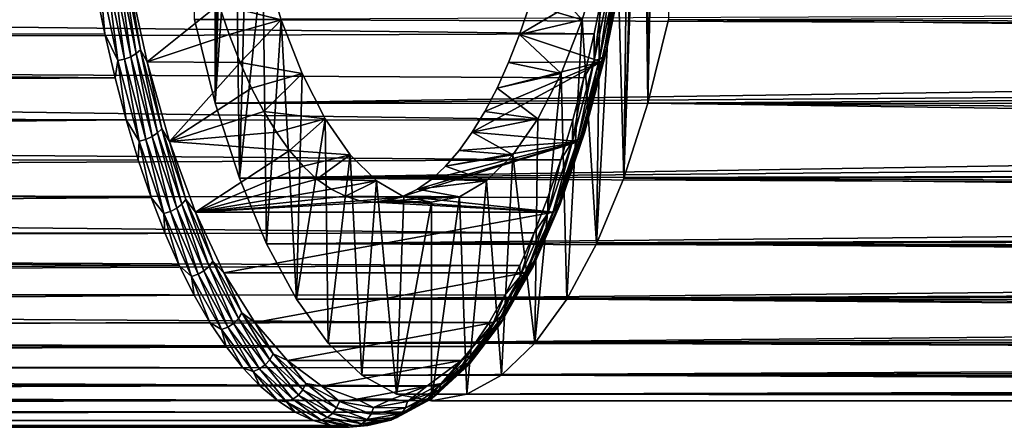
# Model space of a CAD drawing. Header units: metres. Extents: x -28 to 239, y -27 to 27.
# Tile 44 of 60: x 103 to 121, y -16 to -8. Entities that reach past the tile are written whole.
import ezdxf

# ---------------------------------------------------------------- set-up
doc = ezdxf.new("R2010")
doc.units = ezdxf.units.M
doc.layers.add('solid_10151053_XXX', color=7, linetype='CONTINUOUS')

msp = doc.modelspace()

# ---------------------------------------------------------------- linework, layer by layer
at = {"layer": 'solid_10151053_XXX'}
for points in [[(106.376144, 9.88011, 181.901779), (106.376144, -9.88011, 181.901779), (105.984894, -8.305647, 182.976746)], [(106.442139, 0, 181.720474), (106.376144, -9.88011, 181.901779), (106.376144, 9.88011, 181.901779)], [(114.479599, 0, 159.637741), (114.545586, 9.88011, 159.456436), (114.545586, -9.88011, 159.456436)], [(114.545586, -9.88011, 159.456436), (114.545586, 9.88011, 159.456436), (114.936844, 8.305647, 158.38147)], [(114.545586, -9.88011, 159.456436), (114.936844, 8.305647, 158.38147), (114.936844, -8.305647, 158.38147)], [(106.442139, 0, 181.720474), (106.476501, -1.5335, 181.626068), (106.376144, -9.88011, 181.901779)], [(114.445236, -1.5335, 159.732162), (114.479599, 0, 159.637741), (114.545586, -9.88011, 159.456436)], [(106.476501, -1.5335, 181.626068), (106.579094, -3.04141, 181.344193), (106.376144, -9.88011, 181.901779)], [(114.445236, -1.5335, 159.732162), (114.545586, -9.88011, 159.456436), (114.089973, -11.298707, 160.708206)], [(114.342644, -3.04141, 160.014023), (114.445236, -1.5335, 159.732162), (114.089973, -11.298707, 160.708206)], [(106.579094, -3.04141, 181.344193), (106.748001, -4.496241, 180.880112), (106.376144, -9.88011, 181.901779)], [(114.173729, -4.496241, 160.478104), (114.342644, -3.04141, 160.014023), (114.089973, -11.298707, 160.708206)], [(106.748001, -4.496241, 180.880112), (106.831757, -11.298707, 180.650009), (106.376144, -9.88011, 181.901779)], [(106.748001, -4.496241, 180.880112), (106.980545, -5.875055, 180.241211), (106.831757, -11.298707, 180.650009)], [(113.941185, -5.875055, 161.117004), (114.173729, -4.496241, 160.478104), (114.089973, -11.298707, 160.708206)], [(106.980545, -5.875055, 180.241211), (107.272629, -7.153073, 179.438736), (106.831757, -11.298707, 180.650009)], [(113.941185, -5.875055, 161.117004), (114.089973, -11.298707, 160.708206), (113.576767, -12.54004, 162.11824)], [(113.649109, -7.153073, 161.919479), (113.941185, -5.875055, 161.117004), (113.576767, -12.54004, 162.11824)], [(107.272629, -7.153073, 179.438736), (106.443199, -8.020037, 178.355194), (107.61908, -8.30817, 178.486847)], [(107.272629, -7.153073, 179.438736), (107.344963, -12.54004, 179.239975), (106.831757, -11.298707, 180.650009)], [(107.272629, -7.153073, 179.438736), (107.61908, -8.30817, 178.486847), (107.344963, -12.54004, 179.239975)], [(113.30265, -8.30817, 162.871368), (112.497589, -7.415321, 161.720886), (113.649109, -7.153073, 161.919479)], [(113.30265, -8.30817, 162.871368), (113.649109, -7.153073, 161.919479), (113.576767, -12.54004, 162.11824)], [(104.114944, -7.708059, 183.290115), (20.199774, -7.363362, 152.943359), (19.687235, -8.640764, 151.970612)], [(104.191124, -7.427716, 183.457703), (104.114944, -7.708059, 183.290115), (104.28994, -8.573229, 182.809311)], [(104.191124, -7.427716, 183.457703), (104.532631, -9.079434, 182.519424), (104.319702, -7.404531, 183.457489)], [(104.191124, -7.427716, 183.457703), (104.28994, -8.573229, 182.809311), (104.532631, -9.079434, 182.519424)], [(104.319702, -7.404531, 183.457489), (104.660149, -9.051094, 182.522141), (104.441223, -7.367599, 183.426834)], [(104.532631, -9.079434, 182.519424), (104.660149, -9.051094, 182.522141), (104.319702, -7.404531, 183.457489)], [(104.441223, -7.367599, 183.426834), (104.779968, -9.00595, 182.496155), (104.547386, -7.319443, 183.367828)], [(104.660149, -9.051094, 182.522141), (104.779968, -9.00595, 182.496155), (104.441223, -7.367599, 183.426834)], [(104.547386, -7.319443, 183.367828), (104.883919, -8.947084, 182.443237), (104.630943, -7.263349, 183.284515)], [(104.779968, -9.00595, 182.496155), (104.883919, -8.947084, 182.443237), (104.547386, -7.319443, 183.367828)], [(104.630943, -7.263349, 183.284515), (104.96489, -8.878516, 182.366989), (104.73288, -7.457751, 183.05426)], [(104.883919, -8.947084, 182.443237), (104.96489, -8.878516, 182.366989), (104.630943, -7.263349, 183.284515)], [(113.30265, -8.30817, 162.871368), (112.317245, -8.020037, 162.216385), (112.497589, -7.415321, 161.720886)], [(113.53038, -9.079434, 157.798309), (113.705811, -7.708059, 156.939438), (113.871887, -7.427716, 156.860016)], [(113.53038, -9.079434, 157.798309), (113.871887, -7.427716, 156.860016), (113.629814, -9.051094, 157.878189)], [(113.629814, -9.051094, 157.878189), (113.970253, -7.404531, 156.942841), (113.704895, -9.00595, 157.975113)], [(113.871887, -7.427716, 156.860016), (113.970253, -7.404531, 156.942841), (113.629814, -9.051094, 157.878189)], [(113.704895, -9.00595, 157.975113), (114.04364, -7.367599, 157.044434), (113.750511, -8.947084, 158.082474)], [(113.970253, -7.404531, 156.942841), (114.04364, -7.367599, 157.044434), (113.704895, -9.00595, 157.975113)], [(113.750511, -8.947084, 158.082474), (114.087036, -7.319443, 157.157867), (113.763535, -8.878516, 158.192932)], [(114.04364, -7.367599, 157.044434), (114.087036, -7.319443, 157.157867), (113.750511, -8.947084, 158.082474)], [(113.763535, -8.878516, 158.192932), (114.097481, -7.263349, 157.275406), (114.027573, -7.457729, 157.517303)], [(114.087036, -7.319443, 157.157867), (114.097481, -7.263349, 157.275406), (113.763535, -8.878516, 158.192932)], [(113.530807, -8.573229, 157.420242), (19.574171, -8.893919, 123.44516), (20.148542, -7.502414, 122.76915)], [(113.705811, -7.708059, 156.939438), (113.530807, -8.573229, 157.420242), (20.148542, -7.502414, 122.76915)], [(106.443199, -8.020037, 178.355194), (104.73288, -7.457751, 183.05426), (105.089424, -9.102829, 182.074646)], [(104.96489, -8.878516, 182.366989), (105.089424, -9.102829, 182.074646), (104.73288, -7.457751, 183.05426)], [(112.123207, -8.587358, 162.749496), (113.671021, -9.102808, 158.496902), (114.027573, -7.457729, 157.517303)], [(112.317245, -8.020037, 162.216385), (112.123207, -8.587358, 162.749496), (114.027573, -7.457729, 157.517303)], [(113.763535, -8.878516, 158.192932), (114.027573, -7.457729, 157.517303), (113.671021, -9.102808, 158.496902)], [(104.28994, -8.573229, 182.809311), (104.114944, -7.708059, 183.290115), (19.687235, -8.640764, 151.970612)], [(113.53038, -9.079434, 157.798309), (113.530807, -8.573229, 157.420242), (113.705811, -7.708059, 156.939438)], [(105.984894, -8.305647, 182.976746), (192.594925, -8.627222, 214.277039), (192.152222, -7.973213, 214.557404)], [(114.936844, -8.305647, 158.38147), (201.247559, -7.986313, 189.58606), (201.406769, -8.640385, 190.086517)], [(106.637238, -8.587358, 177.822083), (106.443199, -8.020037, 178.355194), (105.089424, -9.102829, 182.074646)], [(107.61908, -8.30817, 178.486847), (106.443199, -8.020037, 178.355194), (106.637238, -8.587358, 177.822083)], [(113.30265, -8.30817, 162.871368), (112.123207, -8.587358, 162.749496), (112.317245, -8.020037, 162.216385)], [(105.984894, -8.305647, 182.976746), (106.376144, -9.88011, 181.901779), (192.594925, -8.627222, 214.277039)], [(107.61908, -8.30817, 178.486847), (106.637238, -8.587358, 177.822083), (106.844063, -9.114641, 177.25383)], [(107.61908, -8.30817, 178.486847), (106.844063, -9.114641, 177.25383), (108.014488, -9.322072, 177.400482)], [(107.61908, -8.30817, 178.486847), (107.906898, -13.582684, 177.696091), (107.344963, -12.54004, 179.239975)], [(107.61908, -8.30817, 178.486847), (108.014488, -9.322072, 177.400482), (107.906898, -13.582684, 177.696091)], [(112.907249, -9.322072, 163.957733), (112.123207, -8.587358, 162.749496), (113.30265, -8.30817, 162.871368)], [(112.907249, -9.322072, 163.957733), (113.30265, -8.30817, 162.871368), (113.014839, -13.582684, 163.66214)], [(113.30265, -8.30817, 162.871368), (113.576767, -12.54004, 162.11824), (113.014839, -13.582684, 163.66214)], [(114.545586, -9.88011, 159.456436), (114.936844, -8.305647, 158.38147), (201.576874, -9.285515, 190.635269)], [(114.936844, -8.305647, 158.38147), (201.406769, -8.640385, 190.086517), (201.576874, -9.285515, 190.635269)], [(104.48317, -9.404564, 182.278412), (19.687235, -8.640764, 151.970612), (19.078583, -9.912501, 150.784271)], [(113.530807, -8.573229, 157.420242), (113.337578, -9.404564, 157.951141), (19.574171, -8.893919, 123.44516)], [(104.48317, -9.404564, 182.278412), (104.28994, -8.573229, 182.809311), (19.687235, -8.640764, 151.970612)], [(104.532631, -9.079434, 182.519424), (104.28994, -8.573229, 182.809311), (104.48317, -9.404564, 182.278412)], [(106.844063, -9.114641, 177.25383), (106.637238, -8.587358, 177.822083), (105.089424, -9.102829, 182.074646)], [(106.376144, -9.88011, 181.901779), (193.077072, -9.272405, 213.966721), (192.594925, -8.627222, 214.277039)], [(112.123207, -8.587358, 162.749496), (111.916382, -9.114641, 163.317734), (113.671021, -9.102808, 158.496902)], [(112.907249, -9.322072, 163.957733), (111.916382, -9.114641, 163.317734), (112.123207, -8.587358, 162.749496)], [(113.53038, -9.079434, 157.798309), (113.337578, -9.404564, 157.951141), (113.530807, -8.573229, 157.420242)], [(113.126869, -10.198784, 158.530045), (18.921965, -10.208295, 124.250664), (19.574171, -8.893919, 123.44516)], [(113.337578, -9.404564, 157.951141), (113.126869, -10.198784, 158.530045), (19.574171, -8.893919, 123.44516)], [(104.883919, -8.947084, 182.443237), (105.285095, -10.444257, 181.341003), (104.96489, -8.878516, 182.366989)], [(104.96489, -8.878516, 182.366989), (105.362991, -10.364216, 181.273209), (105.089424, -9.102829, 182.074646)], [(105.285095, -10.444257, 181.341003), (105.362991, -10.364216, 181.273209), (104.96489, -8.878516, 182.366989)], [(113.365433, -10.364216, 159.286697), (113.763535, -8.878516, 158.192932), (113.671021, -9.102808, 158.496902)], [(113.750511, -8.947084, 158.082474), (113.763535, -8.878516, 158.192932), (113.365433, -10.364216, 159.286697)], [(104.532631, -9.079434, 182.519424), (104.48317, -9.404564, 182.278412), (104.693878, -10.198784, 181.699509)], [(104.532631, -9.079434, 182.519424), (104.939743, -10.598755, 181.400894), (104.660149, -9.051094, 182.522141)], [(104.532631, -9.079434, 182.519424), (104.693878, -10.198784, 181.699509), (104.939743, -10.598755, 181.400894)], [(104.660149, -9.051094, 182.522141), (105.065987, -10.565672, 181.407104), (104.779968, -9.00595, 182.496155)], [(104.939743, -10.598755, 181.400894), (105.065987, -10.565672, 181.407104), (104.660149, -9.051094, 182.522141)], [(104.779968, -9.00595, 182.496155), (105.183784, -10.512973, 181.386673), (104.883919, -8.947084, 182.443237)], [(105.065987, -10.565672, 181.407104), (105.183784, -10.512973, 181.386673), (104.779968, -9.00595, 182.496155)], [(105.183784, -10.512973, 181.386673), (105.285095, -10.444257, 181.341003), (104.883919, -8.947084, 182.443237)], [(106.844063, -9.114641, 177.25383), (105.089424, -9.102829, 182.074646), (105.51384, -10.604594, 180.908569)], [(105.362991, -10.364216, 181.273209), (105.51384, -10.604594, 180.908569), (105.089424, -9.102829, 182.074646)], [(111.229088, -10.432674, 165.20607), (113.246605, -10.604575, 159.662979), (113.671021, -9.102808, 158.496902)], [(111.468277, -10.039454, 164.548904), (111.229088, -10.432674, 165.20607), (113.671021, -9.102808, 158.496902)], [(111.697731, -9.599427, 163.918472), (111.468277, -10.039454, 164.548904), (113.671021, -9.102808, 158.496902)], [(111.916382, -9.114641, 163.317734), (111.697731, -9.599427, 163.918472), (113.671021, -9.102808, 158.496902)], [(113.123268, -10.598755, 158.916824), (113.337578, -9.404564, 157.951141), (113.53038, -9.079434, 157.798309)], [(113.123268, -10.598755, 158.916824), (113.53038, -9.079434, 157.798309), (113.223969, -10.565672, 158.993225)], [(113.223969, -10.565672, 158.993225), (113.629814, -9.051094, 157.878189), (113.301079, -10.512973, 159.084595)], [(113.53038, -9.079434, 157.798309), (113.629814, -9.051094, 157.878189), (113.223969, -10.565672, 158.993225)], [(113.365433, -10.364216, 159.286697), (113.671021, -9.102808, 158.496902), (113.246605, -10.604575, 159.662979)], [(113.301079, -10.512973, 159.084595), (113.704895, -9.00595, 157.975113), (113.349335, -10.444257, 159.184692)], [(113.629814, -9.051094, 157.878189), (113.704895, -9.00595, 157.975113), (113.301079, -10.512973, 159.084595)], [(113.349335, -10.444257, 159.184692), (113.750511, -8.947084, 158.082474), (113.365433, -10.364216, 159.286697)], [(113.704895, -9.00595, 157.975113), (113.750511, -8.947084, 158.082474), (113.349335, -10.444257, 159.184692)], [(107.062714, -9.599427, 176.653091), (106.844063, -9.114641, 177.25383), (105.51384, -10.604594, 180.908569)], [(106.376144, -9.88011, 181.901779), (193.597763, -9.905828, 213.625168), (193.077072, -9.272405, 213.966721)], [(108.014488, -9.322072, 177.400482), (106.844063, -9.114641, 177.25383), (107.062714, -9.599427, 176.653091)], [(112.907249, -9.322072, 163.957733), (111.697731, -9.599427, 163.918472), (111.916382, -9.114641, 163.317734)], [(114.545586, -9.88011, 159.456436), (201.576874, -9.285515, 190.635269), (201.756409, -9.918716, 191.232666)], [(104.693878, -10.198784, 181.699509), (104.48317, -9.404564, 182.278412), (19.078583, -9.912501, 150.784271)], [(108.014488, -9.322072, 177.400482), (107.062714, -9.599427, 176.653091), (107.292168, -10.039454, 176.022675)], [(108.014488, -9.322072, 177.400482), (107.292168, -10.039454, 176.022675), (108.451477, -10.175753, 176.199875)], [(108.014488, -9.322072, 177.400482), (108.451477, -10.175753, 176.199875), (107.906898, -13.582684, 177.696091)], [(112.470261, -10.175753, 165.15834), (111.697731, -9.599427, 163.918472), (112.907249, -9.322072, 163.957733)], [(112.907249, -9.322072, 163.957733), (113.014839, -13.582684, 163.66214), (112.412506, -14.411425, 165.317017)], [(112.470261, -10.175753, 165.15834), (112.907249, -9.322072, 163.957733), (112.412506, -14.411425, 165.317017)], [(113.123268, -10.598755, 158.916824), (113.126869, -10.198784, 158.530045), (113.337578, -9.404564, 157.951141)], [(107.292168, -10.039454, 176.022675), (107.062714, -9.599427, 176.653091), (105.51384, -10.604594, 180.908569)], [(112.470261, -10.175753, 165.15834), (111.468277, -10.039454, 164.548904), (111.697731, -9.599427, 163.918472)], [(104.693878, -10.198784, 181.699509), (19.078583, -9.912501, 150.784271), (18.376427, -11.160509, 149.363754)], [(107.531357, -10.432674, 175.365494), (107.292168, -10.039454, 176.022675), (105.51384, -10.604594, 180.908569)], [(106.376144, -9.88011, 181.901779), (106.831757, -11.298707, 180.650009), (193.597763, -9.905828, 213.625168)], [(106.831757, -11.298707, 180.650009), (194.155579, -10.52421, 213.251205), (193.597763, -9.905828, 213.625168)], [(108.451477, -10.175753, 176.199875), (107.292168, -10.039454, 176.022675), (107.531357, -10.432674, 175.365494)], [(112.470261, -10.175753, 165.15834), (111.229088, -10.432674, 165.20607), (111.468277, -10.039454, 164.548904)], [(114.089973, -11.298707, 160.708206), (114.545586, -9.88011, 159.456436), (202.134689, -11.134204, 192.570313)], [(114.545586, -9.88011, 159.456436), (201.943466, -10.536714, 191.878647), (202.134689, -11.134204, 192.570313)], [(114.545586, -9.88011, 159.456436), (201.756409, -9.918716, 191.232666), (201.943466, -10.536714, 191.878647)], [(112.899529, -10.952754, 159.154678), (18.216208, -11.42015, 125.179344), (18.921965, -10.208295, 124.250664)], [(104.921227, -10.952754, 181.074875), (104.693878, -10.198784, 181.699509), (18.376427, -11.160509, 149.363754)], [(113.126869, -10.198784, 158.530045), (112.899529, -10.952754, 159.154678), (18.921965, -10.208295, 124.250664)], [(104.939743, -10.598755, 181.400894), (104.693878, -10.198784, 181.699509), (104.921227, -10.952754, 181.074875)], [(108.451477, -10.175753, 176.199875), (107.531357, -10.432674, 175.365494), (107.779167, -10.777251, 174.684647)], [(108.451477, -10.175753, 176.199875), (107.779167, -10.777251, 174.684647), (108.922844, -10.855439, 174.904785)], [(108.451477, -10.175753, 176.199875), (108.509232, -14.411425, 176.041199), (107.906898, -13.582684, 177.696091)], [(108.451477, -10.175753, 176.199875), (108.922844, -10.855439, 174.904785), (108.509232, -14.411425, 176.041199)], [(111.998886, -10.855439, 166.45343), (111.229088, -10.432674, 165.20607), (112.470261, -10.175753, 165.15834)], [(111.998886, -10.855439, 166.45343), (112.470261, -10.175753, 165.15834), (112.412506, -14.411425, 165.317017)], [(113.123268, -10.598755, 158.916824), (112.899529, -10.952754, 159.154678), (113.126869, -10.198784, 158.530045)], [(105.285095, -10.444257, 181.341003), (105.745064, -11.789129, 180.07724), (105.362991, -10.364216, 181.273209)], [(105.362991, -10.364216, 181.273209), (105.819443, -11.698781, 180.019135), (105.51384, -10.604594, 180.908569)], [(105.745064, -11.789129, 180.07724), (105.819443, -11.698781, 180.019135), (105.362991, -10.364216, 181.273209)], [(112.908981, -11.698781, 160.540787), (113.365433, -10.364216, 159.286697), (113.246605, -10.604575, 159.662979)], [(113.349335, -10.444257, 159.184692), (113.365433, -10.364216, 159.286697), (112.908981, -11.698781, 160.540787)], [(104.939743, -10.598755, 181.400894), (104.921227, -10.952754, 181.074875), (105.164314, -11.663498, 180.406998)], [(104.939743, -10.598755, 181.400894), (105.406517, -11.963521, 180.118439), (105.065987, -10.565672, 181.407104)], [(104.939743, -10.598755, 181.400894), (105.164314, -11.663498, 180.406998), (105.406517, -11.963521, 180.118439)], [(105.065987, -10.565672, 181.407104), (105.531303, -11.926178, 180.128647), (105.183784, -10.512973, 181.386673)], [(105.406517, -11.963521, 180.118439), (105.531303, -11.926178, 180.128647), (105.065987, -10.565672, 181.407104)], [(105.183784, -10.512973, 181.386673), (105.646782, -11.866693, 180.114594), (105.285095, -10.444257, 181.341003)], [(105.531303, -11.926178, 180.128647), (105.646782, -11.866693, 180.114594), (105.183784, -10.512973, 181.386673)], [(105.646782, -11.866693, 180.114594), (105.745064, -11.789129, 180.07724), (105.285095, -10.444257, 181.341003)], [(107.779167, -10.777251, 174.684647), (107.531357, -10.432674, 175.365494), (105.51384, -10.604594, 180.908569)], [(106.831757, -11.298707, 180.650009), (194.746201, -11.122339, 212.844833), (194.155579, -10.52421, 213.251205)], [(111.229088, -10.432674, 165.20607), (110.981277, -10.777251, 165.886932), (113.246605, -10.604575, 159.662979)], [(111.998886, -10.855439, 166.45343), (110.981277, -10.777251, 165.886932), (111.229088, -10.432674, 165.20607)], [(112.656494, -11.963521, 160.199295), (112.899529, -10.952754, 159.154678), (113.123268, -10.598755, 158.916824)], [(112.656494, -11.963521, 160.199295), (113.123268, -10.598755, 158.916824), (112.758652, -11.926178, 160.271683)], [(112.758652, -11.926178, 160.271683), (113.223969, -10.565672, 158.993225), (112.838081, -11.866693, 160.356674)], [(113.123268, -10.598755, 158.916824), (113.223969, -10.565672, 158.993225), (112.758652, -11.926178, 160.271683)], [(112.838081, -11.866693, 160.356674), (113.301079, -10.512973, 159.084595), (112.889359, -11.789129, 160.448456)], [(113.223969, -10.565672, 158.993225), (113.301079, -10.512973, 159.084595), (112.838081, -11.866693, 160.356674)], [(112.889359, -11.789129, 160.448456), (113.349335, -10.444257, 159.184692), (112.908981, -11.698781, 160.540787)], [(113.301079, -10.512973, 159.084595), (113.349335, -10.444257, 159.184692), (112.889359, -11.789129, 160.448456)], [(107.779167, -10.777251, 174.684647), (105.51384, -10.604594, 180.908569), (105.999229, -11.938586, 179.574966)], [(105.819443, -11.698781, 180.019135), (105.999229, -11.938586, 179.574966), (105.51384, -10.604594, 180.908569)], [(108.034439, -11.07158, 173.983276), (107.779167, -10.777251, 174.684647), (105.999229, -11.938586, 179.574966)], [(108.922844, -10.855439, 174.904785), (107.779167, -10.777251, 174.684647), (108.034439, -11.07158, 173.983276)], [(109.927429, -11.640563, 168.782333), (112.761215, -11.93857, 160.996582), (113.246605, -10.604575, 159.662979)], [(110.197845, -11.504244, 168.039383), (109.927429, -11.640563, 168.782333), (113.246605, -10.604575, 159.662979)], [(110.464447, -11.314288, 167.306885), (110.197845, -11.504244, 168.039383), (113.246605, -10.604575, 159.662979)], [(110.725998, -11.07158, 166.588287), (110.464447, -11.314288, 167.306885), (113.246605, -10.604575, 159.662979)], [(110.981277, -10.777251, 165.886932), (110.725998, -11.07158, 166.588287), (113.246605, -10.604575, 159.662979)], [(111.998886, -10.855439, 166.45343), (110.725998, -11.07158, 166.588287), (110.981277, -10.777251, 165.886932)], [(112.908981, -11.698781, 160.540787), (113.246605, -10.604575, 159.662979), (112.761215, -11.93857, 160.996582)], [(112.899529, -10.952754, 159.154678), (112.656441, -11.663498, 159.822556), (18.216208, -11.42015, 125.179344)], [(105.164314, -11.663498, 180.406998), (104.921227, -10.952754, 181.074875), (18.376427, -11.160509, 149.363754)], [(108.922844, -10.855439, 174.904785), (108.034439, -11.07158, 173.983276), (108.29599, -11.314288, 173.264679)], [(108.922844, -10.855439, 174.904785), (108.29599, -11.314288, 173.264679), (109.42086, -11.349724, 173.536499)], [(108.922844, -10.855439, 174.904785), (109.142632, -15.013147, 174.300934), (108.509232, -14.411425, 176.041199)], [(108.922844, -10.855439, 174.904785), (109.42086, -11.349724, 173.536499), (109.142632, -15.013147, 174.300934)], [(111.500877, -11.349724, 167.821716), (110.725998, -11.07158, 166.588287), (111.998886, -10.855439, 166.45343)], [(111.500877, -11.349724, 167.821716), (111.998886, -10.855439, 166.45343), (111.779106, -15.013147, 167.057281)], [(111.998886, -10.855439, 166.45343), (112.412506, -14.411425, 165.317017), (111.779106, -15.013147, 167.057281)], [(112.656494, -11.963521, 160.199295), (112.656441, -11.663498, 159.822556), (112.899529, -10.952754, 159.154678)], [(108.29599, -11.314288, 173.264679), (108.034439, -11.07158, 173.983276), (105.999229, -11.938586, 179.574966)], [(106.831757, -11.298707, 180.650009), (195.364395, -11.695274, 212.406326), (194.746201, -11.122339, 212.844833)], [(111.500877, -11.349724, 167.821716), (110.464447, -11.314288, 167.306885), (110.725998, -11.07158, 166.588287)], [(114.089973, -11.298707, 160.708206), (202.134689, -11.134204, 192.570313), (202.326157, -11.706026, 193.303635)], [(105.164314, -11.663498, 180.406998), (18.376427, -11.160509, 149.363754), (17.598583, -12.350702, 147.70433)], [(108.562592, -11.504244, 172.532196), (108.29599, -11.314288, 173.264679), (105.999229, -11.938586, 179.574966)], [(106.831757, -11.298707, 180.650009), (107.344963, -12.54004, 179.239975), (195.364395, -11.695274, 212.406326)], [(109.42086, -11.349724, 173.536499), (108.29599, -11.314288, 173.264679), (108.562592, -11.504244, 172.532196)], [(111.500877, -11.349724, 167.821716), (110.197845, -11.504244, 168.039383), (110.464447, -11.314288, 167.306885)], [(113.576767, -12.54004, 162.11824), (114.089973, -11.298707, 160.708206), (202.513306, -12.246797, 194.072876)], [(114.089973, -11.298707, 160.708206), (202.326157, -11.706026, 193.303635), (202.513306, -12.246797, 194.072876)], [(112.398567, -12.328212, 160.531052), (17.496668, -12.494664, 126.20739), (18.216208, -11.42015, 125.179344)], [(112.656441, -11.663498, 159.822556), (112.398567, -12.328212, 160.531052), (18.216208, -11.42015, 125.179344)], [(108.833008, -11.640563, 171.78923), (108.562592, -11.504244, 172.532196), (105.999229, -11.938586, 179.574966)], [(109.42086, -11.349724, 173.536499), (108.562592, -11.504244, 172.532196), (108.833008, -11.640563, 171.78923)], [(109.42086, -11.349724, 173.536499), (108.833008, -11.640563, 171.78923), (109.936218, -11.649437, 172.120575)], [(109.42086, -11.349724, 173.536499), (109.796333, -15.377738, 172.504913), (109.142632, -15.013147, 174.300934)], [(109.42086, -11.349724, 173.536499), (109.936218, -11.649437, 172.120575), (109.796333, -15.377738, 172.504913)], [(110.985519, -11.649437, 169.23764), (109.927429, -11.640563, 168.782333), (110.197845, -11.504244, 168.039383)], [(110.985519, -11.649437, 169.23764), (110.197845, -11.504244, 168.039383), (111.500877, -11.349724, 167.821716)], [(110.985519, -11.649437, 169.23764), (111.500877, -11.349724, 167.821716), (111.125404, -15.377738, 168.853302)], [(111.500877, -11.349724, 167.821716), (111.779106, -15.013147, 167.057281), (111.125404, -15.377738, 168.853302)], [(105.422188, -12.328212, 179.698502), (105.164314, -11.663498, 180.406998), (17.598583, -12.350702, 147.70433)], [(105.406517, -11.963521, 180.118439), (105.164314, -11.663498, 180.406998), (105.422188, -12.328212, 179.698502)], [(105.745064, -11.789129, 180.07724), (106.257126, -12.96209, 178.670364), (105.819443, -11.698781, 180.019135)], [(105.819443, -11.698781, 180.019135), (106.327583, -12.862752, 178.623032), (105.999229, -11.938586, 179.574966)], [(106.257126, -12.96209, 178.670364), (106.327583, -12.862752, 178.623032), (105.819443, -11.698781, 180.019135)], [(109.10598, -11.722609, 171.039261), (108.833008, -11.640563, 171.78923), (105.999229, -11.938586, 179.574966)], [(107.344963, -12.54004, 179.239975), (196.002533, -12.237205, 211.937454), (195.364395, -11.695274, 212.406326)], [(109.936218, -11.649437, 172.120575), (108.833008, -11.640563, 171.78923), (109.10598, -11.722609, 171.039261)], [(109.936218, -11.649437, 172.120575), (109.10598, -11.722609, 171.039261), (109.380219, -11.75, 170.285782)], [(109.936218, -11.649437, 172.120575), (109.380219, -11.75, 170.285782), (110.460869, -11.75, 170.679108)], [(109.927429, -11.640563, 168.782333), (109.654465, -11.722609, 169.532303), (112.761215, -11.93857, 160.996582)], [(110.985519, -11.649437, 169.23764), (109.654465, -11.722609, 169.532303), (109.927429, -11.640563, 168.782333)], [(110.460869, -11.75, 170.679108), (109.654465, -11.722609, 169.532303), (110.985519, -11.649437, 169.23764)], [(109.936218, -11.649437, 172.120575), (110.460869, -11.75, 170.679108), (109.796333, -15.377738, 172.504913)], [(110.985519, -11.649437, 169.23764), (111.125404, -15.377738, 168.853302), (110.460869, -15.5, 170.679108)], [(110.460869, -11.75, 170.679108), (110.985519, -11.649437, 169.23764), (110.460869, -15.5, 170.679108)], [(112.656494, -11.963521, 160.199295), (112.398567, -12.328212, 160.531052), (112.656441, -11.663498, 159.822556)], [(112.400841, -12.862752, 161.936874), (112.908981, -11.698781, 160.540787), (112.761215, -11.93857, 160.996582)], [(112.889359, -11.789129, 160.448456), (112.908981, -11.698781, 160.540787), (112.400841, -12.862752, 161.936874)], [(105.531303, -11.926178, 180.128647), (106.049324, -13.112774, 178.705414), (105.646782, -11.866693, 180.114594)], [(105.646782, -11.866693, 180.114594), (106.162216, -13.047371, 178.698456), (105.745064, -11.789129, 180.07724)], [(106.049324, -13.112774, 178.705414), (106.162216, -13.047371, 178.698456), (105.646782, -11.866693, 180.114594)], [(106.162216, -13.047371, 178.698456), (106.257126, -12.96209, 178.670364), (105.745064, -11.789129, 180.07724)], [(109.380219, -11.75, 170.285782), (109.10598, -11.722609, 171.039261), (105.999229, -11.938586, 179.574966)], [(109.380219, -11.75, 170.285782), (105.999229, -11.938586, 179.574966), (112.761215, -11.93857, 160.996582)], [(109.654465, -11.722609, 169.532303), (109.380219, -11.75, 170.285782), (112.761215, -11.93857, 160.996582)], [(110.460869, -11.75, 170.679108), (109.380219, -11.75, 170.285782), (109.654465, -11.722609, 169.532303)], [(110.460869, -11.75, 170.679108), (110.460869, -15.5, 170.679108), (109.796333, -15.377738, 172.504913)], [(112.322647, -13.047371, 161.772812), (112.838081, -11.866693, 160.356674), (112.377296, -12.96209, 161.855347)], [(112.758652, -11.926178, 160.271683), (112.838081, -11.866693, 160.356674), (112.322647, -13.047371, 161.772812)], [(112.377296, -12.96209, 161.855347), (112.889359, -11.789129, 160.448456), (112.400841, -12.862752, 161.936874)], [(112.838081, -11.866693, 160.356674), (112.889359, -11.789129, 160.448456), (112.377296, -12.96209, 161.855347)], [(105.406517, -11.963521, 180.118439), (105.926155, -13.153831, 178.690735), (105.531303, -11.926178, 180.128647)], [(105.406517, -11.963521, 180.118439), (105.422188, -12.328212, 179.698502), (105.693825, -12.944272, 178.952179)], [(105.406517, -11.963521, 180.118439), (105.693825, -12.944272, 178.952179), (105.926155, -13.153831, 178.690735)], [(105.926155, -13.153831, 178.690735), (106.049324, -13.112774, 178.705414), (105.531303, -11.926178, 180.128647)], [(105.999229, -11.938586, 179.574966), (106.538025, -13.084087, 178.09465), (112.761215, -11.93857, 160.996582)], [(106.327583, -12.862752, 178.623032), (106.538025, -13.084087, 178.09465), (105.999229, -11.938586, 179.574966)], [(106.538025, -13.084087, 178.09465), (112.222427, -13.084073, 162.476898), (112.761215, -11.93857, 160.996582)], [(112.136856, -13.153831, 161.626984), (112.398567, -12.328212, 160.531052), (112.656494, -11.963521, 160.199295)], [(112.136856, -13.153831, 161.626984), (112.656494, -11.963521, 160.199295), (112.240631, -13.112774, 161.694916)], [(112.400841, -12.862752, 161.936874), (112.761215, -11.93857, 160.996582), (112.222427, -13.084073, 162.476898)], [(112.240631, -13.112774, 161.694916), (112.758652, -11.926178, 160.271683), (112.322647, -13.047371, 161.772812)], [(112.656494, -11.963521, 160.199295), (112.758652, -11.926178, 160.271683), (112.240631, -13.112774, 161.694916)], [(107.344963, -12.54004, 179.239975), (196.650482, -12.741921, 211.441696), (196.002533, -12.237205, 211.937454)], [(113.576767, -12.54004, 162.11824), (202.513306, -12.246797, 194.072876), (202.690659, -12.750429, 194.868958)], [(105.693825, -12.944272, 178.952179), (17.598583, -12.350702, 147.70433), (16.796267, -13.421453, 145.856766)], [(112.398567, -12.328212, 160.531052), (112.126923, -12.944272, 161.277374), (17.496668, -12.494664, 126.20739)], [(105.693825, -12.944272, 178.952179), (105.422188, -12.328212, 179.698502), (17.598583, -12.350702, 147.70433)], [(112.136856, -13.153831, 161.626984), (112.126923, -12.944272, 161.277374), (112.398567, -12.328212, 160.531052)], [(112.126923, -12.944272, 161.277374), (16.803162, -13.412821, 127.307335), (17.496668, -12.494664, 126.20739)], [(107.344963, -12.54004, 179.239975), (107.906898, -13.582684, 177.696091), (196.650482, -12.741921, 211.441696)], [(113.014839, -13.582684, 163.66214), (113.576767, -12.54004, 162.11824), (202.852234, -13.211016, 195.67981)], [(113.576767, -12.54004, 162.11824), (202.690659, -12.750429, 194.868958), (202.852234, -13.211016, 195.67981)], [(107.906898, -13.582684, 177.696091), (197.296249, -13.203726, 210.924225), (196.650482, -12.741921, 211.441696)], [(105.978157, -13.509247, 178.170975), (105.693825, -12.944272, 178.952179), (16.796267, -13.421453, 145.856766)], [(112.126923, -12.944272, 161.277374), (111.84259, -13.509247, 162.058578), (16.803162, -13.412821, 127.307335)], [(105.926155, -13.153831, 178.690735), (105.693825, -12.944272, 178.952179), (105.978157, -13.509247, 178.170975)], [(106.162216, -13.047371, 178.698456), (106.722565, -14.037788, 177.158905), (106.257126, -12.96209, 178.670364)], [(106.257126, -12.96209, 178.670364), (106.813812, -13.946033, 177.140884), (106.327583, -12.862752, 178.623032)], [(106.722565, -14.037788, 177.158905), (106.813812, -13.946033, 177.140884), (106.257126, -12.96209, 178.670364)], [(106.327583, -12.862752, 178.623032), (106.879997, -13.839155, 177.10527), (106.538025, -13.084087, 178.09465)], [(106.813812, -13.946033, 177.140884), (106.879997, -13.839155, 177.10527), (106.327583, -12.862752, 178.623032)], [(111.82061, -13.946033, 163.384827), (112.377296, -12.96209, 161.855347), (111.848427, -13.839155, 163.454636)], [(112.322647, -13.047371, 161.772812), (112.377296, -12.96209, 161.855347), (111.82061, -13.946033, 163.384827)], [(112.136856, -13.153831, 161.626984), (111.84259, -13.509247, 162.058578), (112.126923, -12.944272, 161.277374)], [(111.848427, -13.839155, 163.454636), (112.400841, -12.862752, 161.936874), (112.222427, -13.084073, 162.476898)], [(112.377296, -12.96209, 161.855347), (112.400841, -12.862752, 161.936874), (111.848427, -13.839155, 163.454636)], [(105.926155, -13.153831, 178.690735), (106.491074, -14.15233, 177.138626), (106.049324, -13.112774, 178.705414)], [(105.926155, -13.153831, 178.690735), (105.978157, -13.509247, 178.170975), (106.274063, -14.020906, 177.357986)], [(105.926155, -13.153831, 178.690735), (106.274063, -14.020906, 177.357986), (106.491074, -14.15233, 177.138626)], [(106.049324, -13.112774, 178.705414), (106.61248, -14.108156, 177.158142), (106.162216, -13.047371, 178.698456)], [(106.491074, -14.15233, 177.138626), (106.61248, -14.108156, 177.158142), (106.049324, -13.112774, 178.705414)], [(106.61248, -14.108156, 177.158142), (106.722565, -14.037788, 177.158905), (106.162216, -13.047371, 178.698456)], [(106.538025, -13.084087, 178.09465), (107.121689, -14.02296, 176.491058), (112.222427, -13.084073, 162.476898)], [(106.879997, -13.839155, 177.10527), (107.121689, -14.02296, 176.491058), (106.538025, -13.084087, 178.09465)], [(107.121689, -14.02296, 176.491058), (111.638763, -14.022948, 164.08049), (112.222427, -13.084073, 162.476898)], [(107.906898, -13.582684, 177.696091), (197.92746, -13.618445, 210.391266), (197.296249, -13.203726, 210.924225)], [(111.57193, -14.15233, 163.179092), (111.84259, -13.509247, 162.058578), (112.136856, -13.153831, 161.626984)], [(111.57193, -14.15233, 163.179092), (112.136856, -13.153831, 161.626984), (111.677475, -14.108156, 163.242172)], [(111.848427, -13.839155, 163.454636), (112.222427, -13.084073, 162.476898), (111.638763, -14.022948, 164.08049)], [(111.677475, -14.108156, 163.242172), (112.240631, -13.112774, 161.694916), (111.762299, -14.037788, 163.312347)], [(112.136856, -13.153831, 161.626984), (112.240631, -13.112774, 161.694916), (111.677475, -14.108156, 163.242172)], [(111.762299, -14.037788, 163.312347), (112.322647, -13.047371, 161.772812), (111.82061, -13.946033, 163.384827)], [(112.240631, -13.112774, 161.694916), (112.322647, -13.047371, 161.772812), (111.762299, -14.037788, 163.312347)], [(113.014839, -13.582684, 163.66214), (202.852234, -13.211016, 195.67981), (202.992615, -13.624336, 196.492523)], [(105.978157, -13.509247, 178.170975), (16.796267, -13.421453, 145.856766), (16.043684, -14.312589, 143.924973)], [(106.274063, -14.020906, 177.357986), (105.978157, -13.509247, 178.170975), (16.043684, -14.312589, 143.924973)], [(111.546684, -14.020906, 162.871567), (16.170233, -14.16946, 128.451797), (16.803162, -13.412821, 127.307335)], [(111.84259, -13.509247, 162.058578), (111.546684, -14.020906, 162.871567), (16.803162, -13.412821, 127.307335)], [(111.57193, -14.15233, 163.179092), (111.546684, -14.020906, 162.871567), (111.84259, -13.509247, 162.058578)], [(107.906898, -13.582684, 177.696091), (108.509232, -14.411425, 176.041199), (197.92746, -13.618445, 210.391266)], [(108.509232, -14.411425, 176.041199), (198.530777, -13.983088, 209.850662), (197.92746, -13.618445, 210.391266)], [(112.412506, -14.411425, 165.317017), (113.014839, -13.582684, 163.66214), (203.192139, -14.302423, 198.072952)], [(113.014839, -13.582684, 163.66214), (203.106873, -13.988264, 197.294281), (203.192139, -14.302423, 198.072952)], [(113.014839, -13.582684, 163.66214), (202.992615, -13.624336, 196.492523), (203.106873, -13.988264, 197.294281)], [(106.722565, -14.037788, 177.158905), (107.319656, -14.823503, 175.518417), (106.813812, -13.946033, 177.140884)], [(106.813812, -13.946033, 177.140884), (107.407005, -14.726612, 175.511093), (106.879997, -13.839155, 177.10527)], [(107.319656, -14.823503, 175.518417), (107.407005, -14.726612, 175.511093), (106.813812, -13.946033, 177.140884)], [(106.879997, -13.839155, 177.10527), (107.468643, -14.613751, 175.487976), (107.121689, -14.02296, 176.491058)], [(107.407005, -14.726612, 175.511093), (107.468643, -14.613751, 175.487976), (106.879997, -13.839155, 177.10527)], [(111.227417, -14.726612, 165.014603), (111.82061, -13.946033, 163.384827), (111.259781, -14.613751, 165.07193)], [(111.762299, -14.037788, 163.312347), (111.82061, -13.946033, 163.384827), (111.227417, -14.726612, 165.014603)], [(111.259781, -14.613751, 165.07193), (111.848427, -13.839155, 163.454636), (111.638763, -14.022948, 164.08049)], [(111.82061, -13.946033, 163.384827), (111.848427, -13.839155, 163.454636), (111.259781, -14.613751, 165.07193)], [(106.580376, -14.477233, 176.516403), (106.274063, -14.020906, 177.357986), (16.043684, -14.312589, 143.924973)], [(111.546684, -14.020906, 162.871567), (111.240379, -14.477233, 163.71315), (16.170233, -14.16946, 128.451797)], [(106.491074, -14.15233, 177.138626), (106.274063, -14.020906, 177.357986), (106.580376, -14.477233, 176.516403)], [(106.491074, -14.15233, 177.138626), (107.09304, -14.944456, 175.484741), (106.61248, -14.108156, 177.158142)], [(106.61248, -14.108156, 177.158142), (107.21257, -14.897809, 175.509415), (106.722565, -14.037788, 177.158905)], [(107.09304, -14.944456, 175.484741), (107.21257, -14.897809, 175.509415), (106.61248, -14.108156, 177.158142)], [(107.21257, -14.897809, 175.509415), (107.319656, -14.823503, 175.518417), (106.722565, -14.037788, 177.158905)], [(107.121689, -14.02296, 176.491058), (107.740997, -14.740389, 174.78952), (111.638763, -14.022948, 164.08049)], [(107.468643, -14.613751, 175.487976), (107.740997, -14.740389, 174.78952), (107.121689, -14.02296, 176.491058)], [(107.740997, -14.740389, 174.78952), (111.019455, -14.74038, 165.782028), (111.638763, -14.022948, 164.08049)], [(108.509232, -14.411425, 176.041199), (199.097427, -14.298095, 209.308762), (198.530777, -13.983088, 209.850662)], [(111.259781, -14.613751, 165.07193), (111.638763, -14.022948, 164.08049), (111.019455, -14.74038, 165.782028)], [(111.077393, -14.897809, 164.8909), (111.677475, -14.108156, 163.242172), (111.165207, -14.823503, 164.95285)], [(111.57193, -14.15233, 163.179092), (111.677475, -14.108156, 163.242172), (111.077393, -14.897809, 164.8909)], [(111.165207, -14.823503, 164.95285), (111.762299, -14.037788, 163.312347), (111.227417, -14.726612, 165.014603)], [(111.677475, -14.108156, 163.242172), (111.762299, -14.037788, 163.312347), (111.165207, -14.823503, 164.95285)], [(111.57193, -14.15233, 163.179092), (111.240379, -14.477233, 163.71315), (111.546684, -14.020906, 162.871567)], [(106.580376, -14.477233, 176.516403), (16.043684, -14.312589, 143.924973), (15.406955, -14.995858, 142.019119)], [(111.240379, -14.477233, 163.71315), (15.621485, -14.772245, 129.619308), (16.170233, -14.16946, 128.451797)], [(106.491074, -14.15233, 177.138626), (106.580376, -14.477233, 176.516403), (106.895882, -14.876424, 175.649551)], [(106.491074, -14.15233, 177.138626), (106.895882, -14.876424, 175.649551), (107.09304, -14.944456, 175.484741)], [(108.509232, -14.411425, 176.041199), (199.621887, -14.565971, 208.770447), (199.097427, -14.298095, 209.308762)], [(110.969971, -14.944456, 164.832977), (111.240379, -14.477233, 163.71315), (111.57193, -14.15233, 163.179092)], [(110.969971, -14.944456, 164.832977), (111.57193, -14.15233, 163.179092), (111.077393, -14.897809, 164.8909)], [(112.412506, -14.411425, 165.317017), (203.192139, -14.302423, 198.072952), (203.272919, -14.793289, 199.536041)], [(106.895882, -14.876424, 175.649551), (106.580376, -14.477233, 176.516403), (15.406955, -14.995858, 142.019119)], [(111.240379, -14.477233, 163.71315), (110.924873, -14.876424, 164.579987), (15.621485, -14.772245, 129.619308)], [(108.509232, -14.411425, 176.041199), (109.142632, -15.013147, 174.300934), (199.621887, -14.565971, 208.770447)], [(110.969971, -14.944456, 164.832977), (110.924873, -14.876424, 164.579987), (111.240379, -14.477233, 163.71315)], [(111.779106, -15.013147, 167.057281), (112.412506, -14.411425, 165.317017), (203.272919, -14.793289, 199.536041)], [(107.407005, -14.726612, 175.511093), (108.028053, -15.292443, 173.804779), (107.468643, -14.613751, 175.487976)], [(107.468643, -14.613751, 175.487976), (108.08493, -15.175247, 173.794754), (107.740997, -14.740389, 174.78952)], [(108.028053, -15.292443, 173.804779), (108.08493, -15.175247, 173.794754), (107.468643, -14.613751, 175.487976)], [(109.142632, -15.013147, 174.300934), (200.101654, -14.790514, 208.239014), (199.621887, -14.565971, 208.770447)], [(110.643494, -15.175247, 166.765167), (111.259781, -14.613751, 165.07193), (111.019455, -14.74038, 165.782028)], [(111.227417, -14.726612, 165.014603), (111.259781, -14.613751, 165.07193), (110.643494, -15.175247, 166.765167)], [(110.601418, -15.216905, 165.468674), (15.170905, -15.23462, 130.793152), (15.621485, -14.772245, 129.619308)], [(107.219337, -15.216905, 174.760864), (106.895882, -14.876424, 175.649551), (15.406955, -14.995858, 142.019119)], [(110.924873, -14.876424, 164.579987), (110.601418, -15.216905, 165.468674), (15.621485, -14.772245, 129.619308)], [(107.09304, -14.944456, 175.484741), (106.895882, -14.876424, 175.649551), (107.219337, -15.216905, 174.760864)], [(107.21257, -14.897809, 175.509415), (107.840836, -15.470219, 173.783279), (107.319656, -14.823503, 175.518417)], [(107.319656, -14.823503, 175.518417), (107.944794, -15.393058, 173.800873), (107.407005, -14.726612, 175.511093)], [(107.840836, -15.470219, 173.783279), (107.944794, -15.393058, 173.800873), (107.319656, -14.823503, 175.518417)], [(107.944794, -15.393058, 173.800873), (108.028053, -15.292443, 173.804779), (107.407005, -14.726612, 175.511093)], [(107.740997, -14.740389, 174.78952), (108.3862, -15.225082, 173.01683), (111.019455, -14.74038, 165.782028)], [(108.08493, -15.175247, 173.794754), (108.3862, -15.225082, 173.01683), (107.740997, -14.740389, 174.78952)], [(108.3862, -15.225082, 173.01683), (110.374252, -15.225078, 167.554703), (111.019455, -14.74038, 165.782028)], [(109.142632, -15.013147, 174.300934), (200.928665, -15.127323, 207.201981), (200.101654, -14.790514, 208.239014)], [(110.643494, -15.175247, 166.765167), (111.019455, -14.74038, 165.782028), (110.374252, -15.225078, 167.554703)], [(110.54007, -15.393058, 166.670395), (111.165207, -14.823503, 164.95285), (110.606369, -15.292443, 166.720917)], [(111.077393, -14.897809, 164.8909), (111.165207, -14.823503, 164.95285), (110.54007, -15.393058, 166.670395)], [(110.969971, -14.944456, 164.832977), (110.601418, -15.216905, 165.468674), (110.924873, -14.876424, 164.579987)], [(110.606369, -15.292443, 166.720917), (111.227417, -14.726612, 165.014603), (110.643494, -15.175247, 166.765167)], [(111.165207, -14.823503, 164.95285), (111.227417, -14.726612, 165.014603), (110.606369, -15.292443, 166.720917)], [(111.779106, -15.013147, 167.057281), (203.272919, -14.793289, 199.536041), (203.239166, -15.128922, 200.85997)], [(107.219337, -15.216905, 174.760864), (15.406955, -14.995858, 142.019119), (14.925388, -15.475231, 140.23201)], [(107.09304, -14.944456, 175.484741), (107.723274, -15.518659, 173.753189), (107.21257, -14.897809, 175.509415)], [(107.09304, -14.944456, 175.484741), (107.219337, -15.216905, 174.760864), (107.549461, -15.497331, 173.853851)], [(107.09304, -14.944456, 175.484741), (107.549461, -15.497331, 173.853851), (107.723274, -15.518659, 173.753189)], [(107.723274, -15.518659, 173.753189), (107.840836, -15.470219, 173.783279), (107.21257, -14.897809, 175.509415)], [(109.142632, -15.013147, 174.300934), (109.796333, -15.377738, 172.504913), (200.928665, -15.127323, 207.201981)], [(110.339737, -15.518659, 166.564529), (110.601418, -15.216905, 165.468674), (110.969971, -14.944456, 164.832977)], [(110.339737, -15.518659, 166.564529), (110.969971, -14.944456, 164.832977), (110.449127, -15.470219, 166.61705)], [(110.449127, -15.470219, 166.61705), (111.077393, -14.897809, 164.8909), (110.54007, -15.393058, 166.670395)], [(110.969971, -14.944456, 164.832977), (111.077393, -14.897809, 164.8909), (110.449127, -15.470219, 166.61705)], [(111.125404, -15.377738, 168.853302), (111.779106, -15.013147, 167.057281), (203.101715, -15.344177, 202.064606)], [(111.779106, -15.013147, 167.057281), (203.239166, -15.128922, 200.85997), (203.101715, -15.344177, 202.064606)], [(110.271286, -15.497331, 166.375702), (14.820172, -15.576023, 131.975021), (15.170905, -15.23462, 130.793152)], [(107.549461, -15.497331, 173.853851), (107.219337, -15.216905, 174.760864), (14.925388, -15.475231, 140.23201)], [(110.601418, -15.216905, 165.468674), (110.271286, -15.497331, 166.375702), (15.170905, -15.23462, 130.793152)], [(108.028053, -15.292443, 173.804779), (108.6679, -15.635278, 172.046829), (108.08493, -15.175247, 173.794754)], [(108.08493, -15.175247, 173.794754), (108.719872, -15.515453, 172.050262), (108.3862, -15.225082, 173.01683)], [(108.6679, -15.635278, 172.046829), (108.719872, -15.515453, 172.050262), (108.08493, -15.175247, 173.794754)], [(108.3862, -15.225082, 173.01683), (109.047119, -15.469372, 171.200974), (110.374252, -15.225078, 167.554703)], [(108.719872, -15.515453, 172.050262), (109.047119, -15.469372, 171.200974), (108.3862, -15.225082, 173.01683)], [(109.047119, -15.469372, 171.200974), (109.713326, -15.46937, 169.370575), (110.374252, -15.225078, 167.554703)], [(110.008553, -15.515453, 168.509659), (110.374252, -15.225078, 167.554703), (109.713326, -15.46937, 169.370575)], [(109.796333, -15.377738, 172.504913), (201.597794, -15.342989, 206.192078), (200.928665, -15.127323, 207.201981)], [(110.008553, -15.515453, 168.509659), (110.643494, -15.175247, 166.765167), (110.374252, -15.225078, 167.554703)], [(110.606369, -15.292443, 166.720917), (110.643494, -15.175247, 166.765167), (110.008553, -15.515453, 168.509659)], [(110.339737, -15.518659, 166.564529), (110.271286, -15.497331, 166.375702), (110.601418, -15.216905, 165.468674)], [(107.840836, -15.470219, 173.783279), (108.488113, -15.817038, 172.004883), (107.944794, -15.393058, 173.800873)], [(107.944794, -15.393058, 173.800873), (108.588844, -15.738147, 172.031342), (108.028053, -15.292443, 173.804779)], [(108.488113, -15.817038, 172.004883), (108.588844, -15.738147, 172.031342), (107.944794, -15.393058, 173.800873)], [(108.588844, -15.738147, 172.031342), (108.6679, -15.635278, 172.046829), (108.028053, -15.292443, 173.804779)], [(109.796333, -15.377738, 172.504913), (202.133316, -15.462409, 205.193237), (201.597794, -15.342989, 206.192078)], [(109.796333, -15.377738, 172.504913), (110.460869, -15.5, 170.679108), (202.133316, -15.462409, 205.193237)], [(109.896019, -15.738147, 168.439926), (110.54007, -15.393058, 166.670395), (109.966522, -15.635278, 168.478882)], [(110.449127, -15.470219, 166.61705), (110.54007, -15.393058, 166.670395), (109.896019, -15.738147, 168.439926)], [(109.966522, -15.635278, 168.478882), (110.606369, -15.292443, 166.720917), (110.008553, -15.515453, 168.509659)], [(110.54007, -15.393058, 166.670395), (110.606369, -15.292443, 166.720917), (109.966522, -15.635278, 168.478882)], [(110.460869, -15.5, 170.679108), (111.125404, -15.377738, 168.853302), (202.550751, -15.5, 204.197083)], [(111.125404, -15.377738, 168.853302), (203.101715, -15.344177, 202.064606), (202.869812, -15.462816, 203.171356)], [(111.125404, -15.377738, 168.853302), (202.869812, -15.462816, 203.171356), (202.550751, -15.5, 204.197083)], [(109.935783, -15.716596, 167.297485), (14.567413, -15.812668, 133.178772), (14.820172, -15.576023, 131.975021)], [(107.549461, -15.497331, 173.853851), (14.925388, -15.475231, 140.23201), (14.601418, -15.781274, 138.595047)], [(107.884964, -15.716596, 172.932068), (107.549461, -15.497331, 173.853851), (14.601418, -15.781274, 138.595047)], [(110.271286, -15.497331, 166.375702), (109.935783, -15.716596, 167.297485), (14.820172, -15.576023, 131.975021)], [(107.723274, -15.518659, 173.753189), (107.549461, -15.497331, 173.853851), (107.884964, -15.716596, 172.932068)], [(107.723274, -15.518659, 173.753189), (108.372589, -15.866564, 171.969223), (107.840836, -15.470219, 173.783279)], [(107.723274, -15.518659, 173.753189), (107.884964, -15.716596, 172.932068), (108.22451, -15.873836, 171.999176)], [(107.723274, -15.518659, 173.753189), (108.22451, -15.873836, 171.999176), (108.372589, -15.866564, 171.969223)], [(108.372589, -15.866564, 171.969223), (108.488113, -15.817038, 172.004883), (107.840836, -15.470219, 173.783279)], [(108.6679, -15.635278, 172.046829), (109.317215, -15.750113, 170.262848), (108.719872, -15.515453, 172.050262)], [(108.719872, -15.515453, 172.050262), (109.364212, -15.62941, 170.279953), (109.047119, -15.469372, 171.200974)], [(109.317215, -15.750113, 170.262848), (109.364212, -15.62941, 170.279953), (108.719872, -15.515453, 172.050262)], [(109.364212, -15.62941, 170.279953), (109.713326, -15.46937, 169.370575), (109.047119, -15.469372, 171.200974)], [(109.364212, -15.62941, 170.279953), (110.008553, -15.515453, 168.509659), (109.713326, -15.46937, 169.370575)], [(109.966522, -15.635278, 168.478882), (110.008553, -15.515453, 168.509659), (109.364212, -15.62941, 170.279953)], [(109.690422, -15.866564, 168.348495), (109.935783, -15.716596, 167.297485), (110.339737, -15.518659, 166.564529)], [(109.690422, -15.866564, 168.348495), (110.339737, -15.518659, 166.564529), (109.801842, -15.817038, 168.395447)], [(109.801842, -15.817038, 168.395447), (110.449127, -15.470219, 166.61705), (109.896019, -15.738147, 168.439926)], [(110.339737, -15.518659, 166.564529), (110.449127, -15.470219, 166.61705), (109.801842, -15.817038, 168.395447)], [(110.339737, -15.518659, 166.564529), (109.935783, -15.716596, 167.297485), (110.271286, -15.497331, 166.375702)], [(202.133316, -15.462409, 205.193237), (110.460869, -15.5, 170.679108), (202.550751, -15.5, 204.197083)], [(108.22451, -15.873836, 171.999176), (14.601418, -15.781274, 138.595047), (14.419469, -15.947694, 137.098557)], [(109.935783, -15.716596, 167.297485), (109.596237, -15.873836, 168.230377), (14.567413, -15.812668, 133.178772)], [(108.22451, -15.873836, 171.999176), (107.884964, -15.716596, 172.932068), (14.601418, -15.781274, 138.595047)], [(108.488113, -15.817038, 172.004883), (109.144981, -15.933208, 170.200165), (108.588844, -15.738147, 172.031342)], [(108.588844, -15.738147, 172.031342), (109.242432, -15.853739, 170.235626), (108.6679, -15.635278, 172.046829)], [(109.144981, -15.933208, 170.200165), (109.242432, -15.853739, 170.235626), (108.588844, -15.738147, 172.031342)], [(109.242432, -15.853739, 170.235626), (109.317215, -15.750113, 170.262848), (108.6679, -15.635278, 172.046829)], [(109.242432, -15.853739, 170.235626), (109.896019, -15.738147, 168.439926), (109.317215, -15.750113, 170.262848)], [(109.801842, -15.817038, 168.395447), (109.896019, -15.738147, 168.439926), (109.242432, -15.853739, 170.235626)], [(109.317215, -15.750113, 170.262848), (109.966522, -15.635278, 168.478882), (109.364212, -15.62941, 170.279953)], [(109.896019, -15.738147, 168.439926), (109.966522, -15.635278, 168.478882), (109.317215, -15.750113, 170.262848)], [(109.690422, -15.866564, 168.348495), (109.596237, -15.873836, 168.230377), (109.935783, -15.716596, 167.297485)], [(108.566765, -15.968428, 171.058838), (14.419469, -15.947694, 137.098557), (14.361389, -16.000015, 135.716476)], [(108.910378, -16, 170.114777), (14.361389, -16.000015, 135.716476), (14.413453, -15.95313, 134.418381)], [(108.910378, -16, 170.114777), (108.566765, -15.968428, 171.058838), (14.361389, -16.000015, 135.716476)], [(109.596237, -15.873836, 168.230377), (14.413453, -15.95313, 134.418381), (14.567413, -15.812668, 133.178772)], [(109.596237, -15.873836, 168.230377), (109.253983, -15.968428, 169.170715), (14.413453, -15.95313, 134.418381)], [(109.253983, -15.968428, 169.170715), (108.910378, -16, 170.114777), (14.413453, -15.95313, 134.418381)], [(108.566765, -15.968428, 171.058838), (108.22451, -15.873836, 171.999176), (14.419469, -15.947694, 137.098557)], [(108.372589, -15.866564, 171.969223), (108.22451, -15.873836, 171.999176), (108.566765, -15.968428, 171.058838)], [(108.372589, -15.866564, 171.969223), (109.031502, -15.983098, 170.158859), (108.488113, -15.817038, 172.004883)], [(108.372589, -15.866564, 171.969223), (108.566765, -15.968428, 171.058838), (108.910378, -16, 170.114777)], [(108.372589, -15.866564, 171.969223), (108.910378, -16, 170.114777), (109.031502, -15.983098, 170.158859)], [(109.031502, -15.983098, 170.158859), (109.144981, -15.933208, 170.200165), (108.488113, -15.817038, 172.004883)], [(109.031502, -15.983098, 170.158859), (108.910378, -16, 170.114777), (109.253983, -15.968428, 169.170715)], [(109.031502, -15.983098, 170.158859), (109.253983, -15.968428, 169.170715), (109.690422, -15.866564, 168.348495)], [(109.031502, -15.983098, 170.158859), (109.690422, -15.866564, 168.348495), (109.144981, -15.933208, 170.200165)], [(109.144981, -15.933208, 170.200165), (109.801842, -15.817038, 168.395447), (109.242432, -15.853739, 170.235626)], [(109.690422, -15.866564, 168.348495), (109.801842, -15.817038, 168.395447), (109.144981, -15.933208, 170.200165)], [(109.690422, -15.866564, 168.348495), (109.253983, -15.968428, 169.170715), (109.596237, -15.873836, 168.230377)]]:
    msp.add_3dface(points, dxfattribs=at)

doc.saveas('drawing.dxf')
